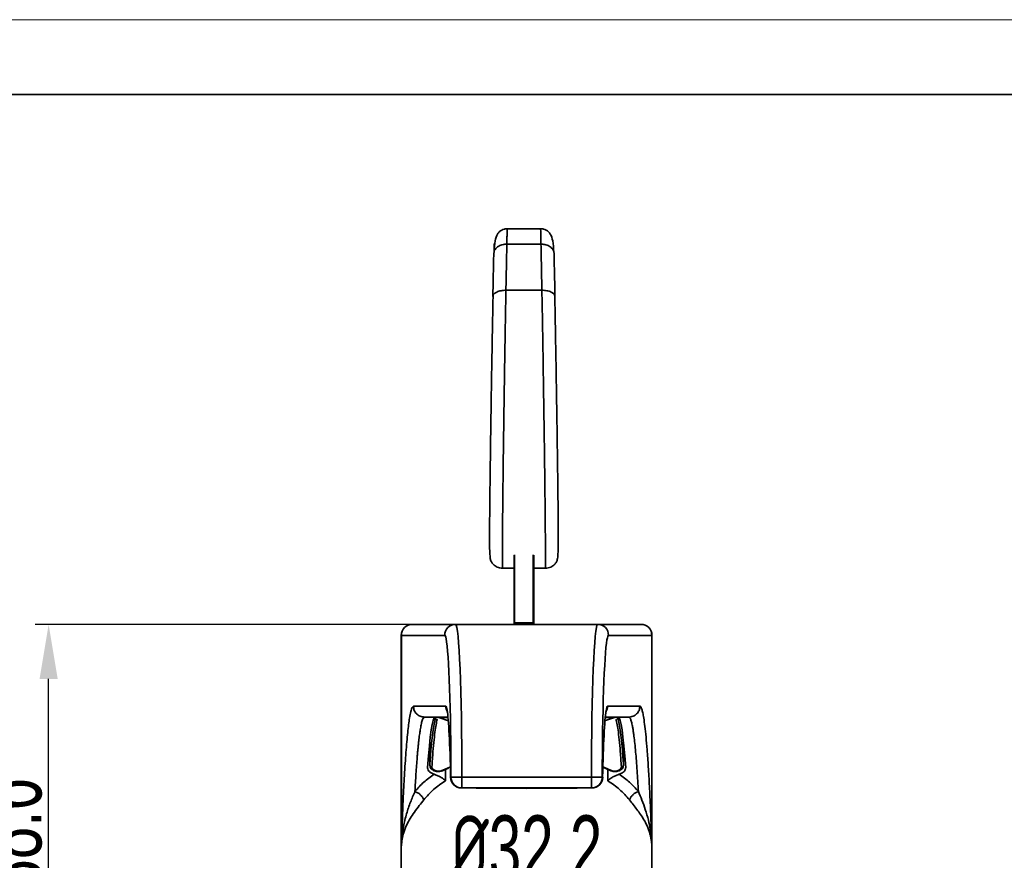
# Model space of a CAD drawing. Header units: millimetres. Extents: x 242 to 1877, y 992 to 1461.
# Tile 20 of 25: x 1520 to 1610, y 1202 to 1280. Entities that reach past the tile are written whole.
import ezdxf

# ---------------------------------------------------------------- set-up
doc = ezdxf.new("R2010")
doc.units = ezdxf.units.MM
for name, color, linetype, lineweight in [('尺寸线层', 3, 'Continuous', 18), ('粗实线层', 7, 'Continuous', 35), ('细实线层', 3, 'Continuous', 18)]:
    doc.layers.add(name, color=color, linetype=linetype, lineweight=lineweight)
doc.styles.add('标准', font='txt', dxfattribs={"width": 0.667})
doc.dimstyles.new('对齐', dxfattribs={"dimtxt": 3, "dimasz": 2.5, "dimexe": 1.25, "dimexo": 0.625, "dimtad": 1, "dimdsep": 46, "dimtxsty": '标准', "dimcen": 2.5, "dimclrd": 3, "dimclre": 3, "dimclrt": 3, "dimadec": 0, "dimazin": 0, "dimtfac": 1, "dimtmove": 0, "dimatfit": 3, "dimfxl": 1, "dimarcsym": 0})

# ---------------------------------------------------------------- blocks, each defined once
blk = doc.blocks.new('*D24')
at = {"layer": 'Defpoints', "color": 0, "transparency": 16777216}
for p in [(1582.204, 1199.871), (1550.004, 1187.04), (1582.204, 1187.04)]:
    blk.add_point(p, dxfattribs=at)
at = {"layer": '尺寸线层', "color": 3, "linetype": 'Continuous', "lineweight": -2, "transparency": 16777216}
for p, q in [((1550.004, 1187.665), (1550.004, 1201.121)), ((1582.204, 1187.665), (1582.204, 1201.121)), ((1555.004, 1199.871), (1577.204, 1199.871))]:
    blk.add_line(p, q, dxfattribs=at)
at = {"layer": '尺寸线层', "color": 3, "transparency": 16777216}
for points in [[(1555.004, 1200.705), (1555.004, 1199.038), (1550.004, 1199.871)], [(1577.204, 1200.705), (1577.204, 1199.038), (1582.204, 1199.871)]]:
    blk.add_solid(points, dxfattribs=at)
at = {"layer": '尺寸线层', "color": 3, "transparency": 16777216, "insert": (1566.104, 1203.496), "char_height": 6, "attachment_point": 5, "style": '标准'}
blk.add_mtext('{\\fISOCPEUR|b0|i0|c134|p34;%%C}32.2', dxfattribs=at)
blk = doc.blocks.new('*D26')
at = {"layer": 'Defpoints', "color": 0, "transparency": 16777216}
for p in [(1522.249, 1224.054), (1559.59, 1224.054), (1550.004, 1185.454)]:
    blk.add_point(p, dxfattribs=at)
at = {"layer": '尺寸线层', "color": 3, "linetype": 'Continuous', "lineweight": -2, "transparency": 16777216}
for p, q in [((1558.965, 1224.054), (1520.999, 1224.054)), ((1522.249, 1190.454), (1522.249, 1219.054)), ((1549.379, 1185.454), (1520.999, 1185.454))]:
    blk.add_line(p, q, dxfattribs=at)
at = {"layer": '尺寸线层', "color": 3, "transparency": 16777216}
for points in [[(1521.416, 1219.054), (1523.082, 1219.054), (1522.249, 1224.054)], [(1521.416, 1190.454), (1523.082, 1190.454), (1522.249, 1185.454)]]:
    blk.add_solid(points, dxfattribs=at)
at = {"layer": '尺寸线层', "color": 3, "transparency": 16777216, "insert": (1518.624, 1204.754), "char_height": 6, "attachment_point": 5, "rotation": 90, "style": '标准'}
blk.add_mtext('38.6', dxfattribs=at)

msp = doc.modelspace()

# ---------------------------------------------------------------- linework, layer by layer
at = {"layer": '粗实线层'}
for p, q in [((1567.423, 1260.343), (1564.285, 1260.343)), ((1567.419, 1258.932), (1564.289, 1258.932)), ((1563.116, 1258.241), (1563.089, 1258.079)), ((1568.619, 1258.079), (1568.592, 1258.241)), ((1564.204, 1254.704), (1567.504, 1254.704)), ((1564.954, 1230.397), (1564.954, 1224.204)), ((1565.004, 1224.204), (1565.004, 1230.425)), ((1566.704, 1230.425), (1566.704, 1224.204)), ((1566.754, 1230.397), (1566.754, 1224.204)), ((1563.852, 1229.204), (1564.954, 1229.204)), ((1566.754, 1229.204), (1567.856, 1229.204)), ((1564.954, 1225.654), (1564.954, 1225.654)), ((1564.954, 1224.204), (1565.004, 1224.204)), ((1564.954, 1224.204), (1564.954, 1224.054)), ((1566.704, 1224.204), (1565.004, 1224.204)), ((1565.004, 1224.204), (1565.004, 1224.054)), ((1566.754, 1224.204), (1566.704, 1224.204)), ((1566.704, 1224.054), (1566.704, 1224.204)), ((1566.754, 1224.204), (1566.754, 1224.054)), ((1555.614, 1224.054), (1555.604, 1224.054)), ((1559.59, 1224.054), (1555.614, 1224.054)), ((1572.618, 1224.054), (1559.59, 1224.054)), ((1576.594, 1224.054), (1572.618, 1224.054)), ((1576.604, 1224.054), (1576.594, 1224.054)), ((1554.604, 1223.054), (1554.604, 1191.154)), ((1554.615, 1223.054), (1554.604, 1223.054)), ((1554.615, 1203.749), (1554.615, 1223.054)), ((1558.591, 1223.054), (1554.615, 1223.054)), ((1577.593, 1223.054), (1573.617, 1223.054)), ((1577.593, 1223.054), (1577.593, 1203.749)), ((1577.604, 1223.054), (1577.593, 1223.054)), ((1577.604, 1191.154), (1577.604, 1223.054)), ((1555.717, 1216.554), (1558.688, 1216.554)), ((1573.52, 1216.554), (1576.491, 1216.554)), ((1556.717, 1215.554), (1558.889, 1215.554)), ((1558.025, 1215.481), (1558.046, 1215.504)), ((1558.945, 1215.216), (1558.046, 1215.504)), ((1558.046, 1215.504), (1558.893, 1215.502)), ((1573.263, 1215.216), (1574.162, 1215.504)), ((1573.319, 1215.554), (1575.492, 1215.554)), ((1573.319, 1215.502), (1574.162, 1215.504)), ((1574.162, 1215.504), (1574.184, 1215.481)), ((1575.662, 1215.588), (1575.492, 1215.554)), ((1575.492, 1215.554), (1575.569, 1215.485)), ((1557.214, 1213.281), (1557.214, 1211.146)), ((1557.215, 1213.289), (1557.215, 1211.162)), ((1574.993, 1213.289), (1574.993, 1211.162)), ((1574.994, 1211.146), (1574.994, 1213.281)), ((1558.844, 1210.869), (1558.403, 1210.683)), ((1558.508, 1210.682), (1558.922, 1210.876)), ((1558.662, 1210.754), (1558.662, 1209.721)), ((1559.105, 1210.98), (1558.844, 1210.869)), ((1573.236, 1210.924), (1573.104, 1210.98)), ((1573.158, 1210.93), (1573.7, 1210.682)), ((1573.805, 1210.683), (1573.236, 1210.924)), ((1573.547, 1209.722), (1573.547, 1210.752)), ((1559.128, 1210.034), (1559.129, 1210.054)), ((1559.129, 1210.054), (1559.162, 1210.054)), ((1559.162, 1210.054), (1560.161, 1210.054)), ((1560.161, 1209.054), (1560.161, 1210.054)), ((1560.161, 1210.054), (1572.047, 1210.054)), ((1572.047, 1209.054), (1572.047, 1210.054)), ((1572.047, 1210.054), (1573.046, 1210.054)), ((1573.046, 1210.054), (1573.08, 1210.054)), ((1573.08, 1210.054), (1573.08, 1210.034)), ((1560.128, 1209.054), (1560.161, 1209.054)), ((1560.161, 1209.054), (1572.047, 1209.054)), ((1561.474, 1209.05), (1566.104, 1208.998)), ((1561.522, 1209.054), (1561.536, 1209.052)), ((1561.536, 1209.052), (1561.989, 1209.05)), ((1561.989, 1209.05), (1566.104, 1209.038)), ((1566.104, 1209.038), (1570.676, 1209.051)), ((1566.104, 1208.998), (1570.735, 1209.05)), ((1566.104, 1209.038), (1566.104, 1209.034)), ((1572.047, 1209.054), (1572.081, 1209.054))]:
    msp.add_line(p, q, dxfattribs=at)
msp.add_lwpolyline([(1494.573, 1272.669), (1870.372, 1272.669), (1870.372, 996.769), (1494.573, 996.769)], close=True, dxfattribs=at)
at = {"layer": '粗实线层', "flags": 128}
for points in [[(1558.508, 1210.682), (1558.5, 1210.676), (1558.498, 1210.675)], [(1573.7, 1210.682), (1573.709, 1210.676), (1573.711, 1210.675)]]:
    msp.add_lwpolyline(points, dxfattribs=at)
at = {"layer": '粗实线层'}
for centre, radius, start, end in [((1555.604, 1223.054), 1, 90, 180), ((1555.615, 1223.054), 1, 90.02761, 180.02759), ((1559.591, 1223.054), 1, 90.02761, 180.02758), ((1572.618, 1223.054), 1, 359.97242, 89.97239), ((1576.594, 1223.054), 1, 359.97241, 89.97239), ((1576.604, 1223.054), 1, 0, 90), ((1559.689, 1216.554), 1.001, 179.99814, 211.45805), ((1572.52, 1216.554), 1.001, 328.54195, 0.00186), ((1557.406, 1211.184), 0.192, 186.48846, 272.18679), ((1558.457, 1210.767), 0.1, 237.36445, 293.90139), ((1573.751, 1210.767), 0.1, 246.10269, 302.63524), ((1574.803, 1211.184), 0.192, 267.81321, 353.51154), ((1560.128, 1210.054), 1, 181.1279, 270), ((1560.128, 1210.054), 1, 179.97242, 269.97239), ((1560.162, 1210.054), 1, 179.97242, 269.97239), ((1572.047, 1210.054), 1, 270.02761, 0.02758), ((1572.08, 1210.054), 1, 270.02761, 0.02758), ((1572.081, 1210.054), 1, 270, 358.8721)]:
    msp.add_arc(centre, radius, start, end, dxfattribs=at)
for centre, major_axis, ratio, start_param, end_param in [((1559.59, 1210.054), (0, 14), 0.040778, 4.712389, 6.283185), ((1572.618, 1210.054), (0, 14), 0.040778, 0, 1.570796), ((1558.591, 1210.054), (0, 13), 0.043915, 6.063508, 6.283185), ((1558.591, 1210.054), (0, 13), 0.043915, 4.712389, 6.063508), ((1573.617, 1210.054), (0, 13), 0.043915, 0.24986, 1.570796), ((1573.617, 1210.054), (0, 13), 0.043915, 0, 0.24986), ((1558.688, 1205.554), (0, 11), 0.043915, 6.023635, 6.283185), ((1558.688, 1205.554), (0, 11), 0.043915, 5.133847, 6.023635), ((1573.52, 1205.554), (0, 11), 0.043915, 0.275354, 1.149339), ((1573.52, 1205.554), (0, 11), 0.043915, 0, 0.275354), ((1557.717, 1185.554), (0, 30), 0.043915, 0, 0.561999), ((1574.491, 1185.554), (0, 30), 0.043915, 5.721187, 6.283185)]:
    msp.add_ellipse(centre, major_axis=major_axis, ratio=ratio, start_param=start_param, end_param=end_param, dxfattribs=at)
for points, knots in [([(1564.327, 1260.342), (1564.282, 1260.341), (1564.191, 1260.338), (1564.007, 1260.305), (1563.791, 1260.222), (1563.583, 1260.069), (1563.345, 1259.761), (1563.181, 1259.211), (1563.136, 1258.572), (1563.111, 1258.216)], [0, 0, 0, 0, 0.032803, 0.067548, 0.146518, 0.24243, 0.35706, 0.642235, 1, 1, 1, 1]), ([(1564.326, 1260.292), (1564.325, 1260.307), (1564.323, 1260.345), (1564.317, 1260.182), (1564.309, 1259.914), (1564.3, 1259.502), (1564.293, 1259.124), (1564.289, 1258.932)], [0, 0, 0, 0, 0.135, 0.340867, 0.553656, 0.773368, 1, 1, 1, 1]), ([(1568.597, 1258.216), (1568.572, 1258.572), (1568.527, 1259.211), (1568.363, 1259.761), (1568.126, 1260.069), (1567.918, 1260.222), (1567.701, 1260.305), (1567.518, 1260.338), (1567.426, 1260.341), (1567.382, 1260.342)], [0, 0, 0, 0, 0.357765, 0.64294, 0.75757, 0.853482, 0.932452, 0.967197, 1, 1, 1, 1]), ([(1567.383, 1260.292), (1567.384, 1260.307), (1567.386, 1260.345), (1567.392, 1260.182), (1567.399, 1259.914), (1567.408, 1259.502), (1567.416, 1259.124), (1567.419, 1258.932)], [0, 0, 0, 0, 0.134985, 0.340853, 0.553645, 0.773361, 1, 1, 1, 1]), ([(1563.153, 1258.622), (1563.152, 1258.622), (1563.136, 1258.643), (1563.117, 1258.694), (1563.113, 1258.745), (1563.111, 1258.77)], [0, 0, 0, 0, 0.0153822, 0.5023219, 1, 1, 1, 1]), ([(1564.289, 1258.932), (1564.17, 1258.926), (1563.901, 1258.912), (1563.581, 1258.787), (1563.348, 1258.624), (1563.208, 1258.461), (1563.129, 1258.329), (1563.118, 1258.252), (1563.116, 1258.241)], [0, 0, 0, 0, 0.216728, 0.488996, 0.643745, 0.806337, 0.972231, 1, 1, 1, 1]), ([(1563.127, 1258.967), (1563.128, 1258.959), (1563.132, 1258.935), (1563.133, 1258.715), (1563.132, 1258.441), (1563.132, 1258.414)], [0, 0, 0, 0, 0.3041903, 0.9302234, 1, 1, 1, 1]), ([(1563.192, 1258.831), (1563.188, 1258.835), (1563.179, 1258.846), (1563.166, 1258.867), (1563.153, 1258.892), (1563.143, 1258.917), (1563.136, 1258.939), (1563.129, 1258.973), (1563.13, 1258.97), (1563.131, 1258.967)], [0, 0, 0, 0, 0.03703, 0.109622, 0.184752, 0.270985, 0.379328, 0.520442, 1, 1, 1, 1]), ([(1568.592, 1258.241), (1568.591, 1258.252), (1568.579, 1258.329), (1568.501, 1258.461), (1568.36, 1258.624), (1568.128, 1258.787), (1567.808, 1258.912), (1567.539, 1258.926), (1567.419, 1258.932)], [0, 0, 0, 0, 0.0277688, 0.1936634, 0.3562549, 0.5110041, 0.783272, 1, 1, 1, 1]), ([(1568.575, 1258.431), (1568.578, 1258.561), (1568.582, 1258.762), (1568.569, 1258.784), (1568.564, 1258.791)], [0, 0, 0, 0, 0.650267, 1, 1, 1, 1]), ([(1563.089, 1258.079), (1563.076, 1257.476), (1563.048, 1256.271), (1563.019, 1254.838), (1563.004, 1254.122)], [0, 0, 0, 0, 0.499998, 1, 1, 1, 1]), ([(1568.619, 1258.079), (1568.633, 1257.476), (1568.66, 1256.271), (1568.69, 1254.838), (1568.704, 1254.122)], [0, 0, 0, 0, 0.499998, 1, 1, 1, 1]), ([(1563.024, 1254.218), (1563.012, 1253.627), (1562.987, 1252.386), (1562.95, 1250.36), (1562.908, 1247.967), (1562.865, 1245.334), (1562.822, 1242.568), (1562.786, 1240.068), (1562.757, 1237.867), (1562.734, 1235.978), (1562.717, 1234.408), (1562.704, 1233.139), (1562.699, 1232.117), (1562.704, 1231.307), (1562.716, 1230.695), (1562.752, 1230.236), (1562.776, 1230.016), (1562.843, 1229.828), (1562.942, 1229.671), (1563.05, 1229.543), (1563.2, 1229.415), (1563.395, 1229.302), (1563.629, 1229.22), (1563.801, 1229.209), (1563.889, 1229.204)], [0, 0, 0, 0, 0.066167, 0.138825, 0.208321, 0.305873, 0.396077, 0.478235, 0.55366, 0.621487, 0.681976, 0.735403, 0.783622, 0.828343, 0.869226, 0.906051, 0.939413, 0.953966, 0.960873, 0.967899, 0.975275, 0.983119, 0.991411, 1, 1, 1, 1]), ([(1564.204, 1254.704), (1564.051, 1254.698), (1563.818, 1254.689), (1563.54, 1254.618), (1563.323, 1254.534), (1563.15, 1254.419), (1563.028, 1254.274), (1563.013, 1254.175), (1563.004, 1254.122)], [0, 0, 0, 0, 0.24216, 0.370308, 0.499604, 0.68473, 0.829845, 1, 1, 1, 1]), ([(1563.889, 1229.23), (1563.889, 1229.222), (1563.883, 1229.168), (1563.879, 1229.421), (1563.876, 1229.985), (1563.878, 1230.858), (1563.884, 1231.933), (1563.894, 1233.169), (1563.907, 1234.517), (1563.924, 1236.109), (1563.946, 1237.95), (1563.972, 1240.031), (1564.006, 1242.51), (1564.048, 1245.389), (1564.092, 1248.266), (1564.133, 1250.726), (1564.169, 1252.786), (1564.192, 1254.064), (1564.204, 1254.704)], [0, 0, 0, 0, 0.009904, 0.065845, 0.120973, 0.175882, 0.229524, 0.282479, 0.335061, 0.386813, 0.455574, 0.523813, 0.591329, 0.693056, 0.794692, 0.862984, 0.931312, 1, 1, 1, 1]), ([(1568.704, 1254.122), (1568.696, 1254.175), (1568.68, 1254.274), (1568.558, 1254.419), (1568.385, 1254.534), (1568.169, 1254.618), (1567.89, 1254.689), (1567.657, 1254.698), (1567.505, 1254.704)], [0, 0, 0, 0, 0.170157, 0.315273, 0.500395, 0.629684, 0.75783, 1, 1, 1, 1]), ([(1567.505, 1254.704), (1567.516, 1254.064), (1567.54, 1252.791), (1567.575, 1250.74), (1567.616, 1248.289), (1567.66, 1245.414), (1567.702, 1242.528), (1567.736, 1240.046), (1567.763, 1237.961), (1567.784, 1236.12), (1567.801, 1234.528), (1567.814, 1233.178), (1567.824, 1231.943), (1567.83, 1230.864), (1567.833, 1229.99), (1567.83, 1229.423), (1567.825, 1229.168), (1567.82, 1229.222), (1567.819, 1229.231)], [0, 0, 0, 0, 0.068697, 0.13646, 0.204399, 0.306219, 0.407863, 0.475946, 0.54388, 0.612663, 0.664659, 0.716869, 0.770067, 0.823835, 0.878568, 0.933625, 0.989791, 1, 1, 1, 1]), ([(1567.819, 1229.204), (1567.907, 1229.209), (1568.079, 1229.22), (1568.313, 1229.302), (1568.508, 1229.414), (1568.658, 1229.543), (1568.766, 1229.67), (1568.886, 1229.863), (1568.92, 1230.004), (1568.962, 1230.258), (1568.99, 1230.677), (1569.005, 1231.31), (1569.009, 1232.121), (1569.004, 1233.144), (1568.992, 1234.414), (1568.975, 1235.984), (1568.951, 1237.872), (1568.922, 1240.079), (1568.89, 1242.27), (1568.859, 1244.361), (1568.828, 1246.286), (1568.794, 1248.301), (1568.758, 1250.372), (1568.721, 1252.39), (1568.697, 1253.626), (1568.685, 1254.218)], [0, 0, 0, 0, 0.008584, 0.016874, 0.024723, 0.032114, 0.039171, 0.046127, 0.067149, 0.090675, 0.130966, 0.171804, 0.216366, 0.264954, 0.318192, 0.378577, 0.446716, 0.5217, 0.604516, 0.663869, 0.726298, 0.792412, 0.861695, 0.933774, 1, 1, 1, 1]), ([(1554.615, 1203.749), (1554.625, 1204.051), (1554.645, 1204.655), (1554.676, 1205.528), (1554.708, 1206.376), (1554.742, 1207.196), (1554.783, 1208.122), (1554.833, 1209.132), (1554.893, 1210.243), (1554.959, 1211.314), (1555.056, 1212.711), (1555.188, 1214.213), (1555.339, 1215.394), (1555.475, 1216.096), (1555.595, 1216.48), (1555.676, 1216.529), (1555.717, 1216.554)], [0, 0, 0, 0, 0.038571, 0.0770551, 0.1155035, 0.1539672, 0.1924971, 0.25053, 0.3083952, 0.373836, 0.4390351, 0.5780428, 0.7171746, 0.8094226, 0.9038354, 1, 1, 1, 1]), ([(1558.801, 1216.145), (1558.801, 1216.144), (1558.801, 1216.141), (1558.814, 1216.092), (1558.823, 1216.028), (1558.824, 1216.021)], [0, 0, 0, 0, 0.315822, 0.917984, 1, 1, 1, 1]), ([(1573.378, 1215.984), (1573.38, 1215.993), (1573.391, 1216.074), (1573.406, 1216.137), (1573.407, 1216.142), (1573.407, 1216.143)], [0, 0, 0, 0, 0.081036, 0.687202, 1, 1, 1, 1]), ([(1576.491, 1216.554), (1576.476, 1216.423), (1576.446, 1216.16), (1576.214, 1215.833), (1575.936, 1215.625), (1575.734, 1215.598), (1575.662, 1215.588)], [0, 0, 0, 0, 0.2812449, 0.5624898, 0.8437346, 1, 1, 1, 1]), ([(1576.491, 1216.554), (1576.521, 1216.541), (1576.581, 1216.515), (1576.671, 1216.303), (1576.76, 1215.964), (1576.856, 1215.45), (1576.956, 1214.725), (1577.061, 1213.746), (1577.147, 1212.743), (1577.216, 1211.805), (1577.27, 1210.997), (1577.321, 1210.133), (1577.371, 1209.212), (1577.436, 1207.898), (1577.513, 1206.125), (1577.566, 1204.541), (1577.593, 1203.749)], [0, 0, 0, 0, 0.0704097, 0.1406125, 0.2109188, 0.2816379, 0.3693872, 0.4573966, 0.5450383, 0.5951792, 0.6451731, 0.6951321, 0.7451685, 0.7953939, 0.8976452, 1, 1, 1, 1]), ([(1555.852, 1208.736), (1555.884, 1209.284), (1555.95, 1210.415), (1556.032, 1211.505), (1556.09, 1212.196), (1556.122, 1212.547), (1556.155, 1212.884), (1556.188, 1213.207), (1556.223, 1213.513), (1556.267, 1213.882), (1556.327, 1214.314), (1556.406, 1214.781), (1556.498, 1215.187), (1556.602, 1215.491), (1556.677, 1215.532), (1556.717, 1215.554)], [0, 0, 0, 0, 0.1296816, 0.2673645, 0.3047605, 0.3427058, 0.3812006, 0.4202449, 0.4598386, 0.4999818, 0.5735399, 0.6603228, 0.7603284, 0.873555, 1, 1, 1, 1]), ([(1557.215, 1211.162), (1557.251, 1211.634), (1557.322, 1212.576), (1557.434, 1213.695), (1557.551, 1214.583), (1557.67, 1215.231), (1557.751, 1215.447), (1557.791, 1215.554)], [0, 0, 0, 0, 0.20092, 0.401811, 0.602126, 0.804009, 1, 1, 1, 1]), ([(1557.413, 1210.992), (1557.446, 1211.463), (1557.511, 1212.402), (1557.611, 1213.513), (1557.715, 1214.408), (1557.821, 1215.019), (1557.892, 1215.337), (1557.931, 1215.379), (1557.931, 1215.379)], [0, 0, 0, 0, 0.2004289, 0.399473, 0.5988806, 0.7999135, 0.999765, 1, 1, 1, 1]), ([(1557.975, 1215.554), (1557.982, 1215.547), (1558.001, 1215.524), (1558.028, 1215.512), (1558.046, 1215.504)], [0, 0, 0, 0, 0.329222, 1, 1, 1, 1]), ([(1574.233, 1215.554), (1574.227, 1215.547), (1574.208, 1215.524), (1574.181, 1215.512), (1574.162, 1215.504)], [0, 0, 0, 0, 0.329181, 1, 1, 1, 1]), ([(1574.278, 1215.379), (1574.278, 1215.379), (1574.316, 1215.337), (1574.387, 1215.019), (1574.494, 1214.408), (1574.597, 1213.513), (1574.697, 1212.402), (1574.763, 1211.463), (1574.795, 1210.992)], [0, 0, 0, 0, 0.000214, 0.20007, 0.401107, 0.600519, 0.799567, 1, 1, 1, 1]), ([(1574.418, 1215.554), (1574.457, 1215.447), (1574.538, 1215.231), (1574.657, 1214.583), (1574.774, 1213.695), (1574.887, 1212.577), (1574.958, 1211.634), (1574.993, 1211.162)], [0, 0, 0, 0, 0.1959691, 0.3978842, 0.5981609, 0.7990656, 1, 1, 1, 1]), ([(1575.602, 1215.455), (1575.636, 1215.379), (1575.698, 1215.237), (1575.771, 1214.926), (1575.82, 1214.67), (1575.85, 1214.5), (1575.877, 1214.327), (1575.903, 1214.151), (1575.928, 1213.976), (1575.996, 1213.455), (1576.102, 1212.446), (1576.238, 1210.741), (1576.318, 1209.388), (1576.356, 1208.736)], [0, 0, 0, 0, 0.121305, 0.22954, 0.268489, 0.305421, 0.340334, 0.373228, 0.404104, 0.432962, 0.634816, 0.823829, 1, 1, 1, 1]), ([(1557.616, 1210.308), (1557.518, 1210.346), (1557.322, 1210.421), (1557.123, 1210.599), (1557.02, 1210.777), (1557.017, 1210.894), (1557.015, 1210.94)], [0, 0, 0, 0, 0.259517, 0.517693, 0.813418, 1, 1, 1, 1]), ([(1557.219, 1211.106), (1557.236, 1211.034), (1557.269, 1210.899), (1557.434, 1210.725), (1557.632, 1210.622), (1557.821, 1210.572), (1557.916, 1210.568), (1557.959, 1210.566)], [0, 0, 0, 0, 0.249733, 0.465317, 0.749508, 0.888544, 1, 1, 1, 1]), ([(1558.403, 1210.683), (1558.355, 1210.661), (1558.26, 1210.617), (1558.076, 1210.588), (1557.885, 1210.595), (1557.712, 1210.639), (1557.574, 1210.71), (1557.477, 1210.797), (1557.418, 1210.894), (1557.415, 1210.96), (1557.413, 1210.992)], [0, 0, 0, 0, 0.1249578, 0.2499659, 0.375257, 0.5006138, 0.6258316, 0.7507891, 0.8756226, 1, 1, 1, 1]), ([(1557.959, 1210.566), (1557.983, 1210.563), (1558.087, 1210.553), (1558.286, 1210.583), (1558.424, 1210.643), (1558.498, 1210.675)], [0, 0, 0, 0, 0.128577, 0.536098, 1, 1, 1, 1]), ([(1573.711, 1210.675), (1573.784, 1210.643), (1573.923, 1210.582), (1574.122, 1210.553), (1574.226, 1210.563), (1574.251, 1210.566)], [0, 0, 0, 0, 0.463533, 0.87147, 1, 1, 1, 1]), ([(1574.795, 1210.992), (1574.794, 1210.96), (1574.79, 1210.894), (1574.732, 1210.798), (1574.635, 1210.711), (1574.498, 1210.64), (1574.325, 1210.595), (1574.135, 1210.587), (1573.95, 1210.617), (1573.853, 1210.661), (1573.805, 1210.683)], [0, 0, 0, 0, 0.124253, 0.24876, 0.37296, 0.498162, 0.623276, 0.748741, 0.874464, 1, 1, 1, 1]), ([(1574.251, 1210.566), (1574.293, 1210.568), (1574.388, 1210.572), (1574.577, 1210.622), (1574.775, 1210.725), (1574.939, 1210.899), (1574.972, 1211.034), (1574.989, 1211.106)], [0, 0, 0, 0, 0.111405, 0.250645, 0.534693, 0.749246, 1, 1, 1, 1]), ([(1575.193, 1210.94), (1575.181, 1210.848), (1575.158, 1210.673), (1574.931, 1210.442), (1574.697, 1210.35), (1574.592, 1210.308)], [0, 0, 0, 0, 0.374465, 0.718705, 1, 1, 1, 1]), ([(1555.852, 1208.736), (1556.112, 1209.029), (1556.625, 1209.606), (1557.289, 1210.077), (1557.616, 1210.308)], [0, 0, 0, 0, 0.507385, 1, 1, 1, 1]), ([(1558.662, 1209.721), (1558.282, 1209.465), (1557.519, 1208.952), (1556.955, 1208.293), (1556.673, 1207.963)], [0, 0, 0, 0, 0.498085, 1, 1, 1, 1]), ([(1557.616, 1210.308), (1557.706, 1210.278), (1557.896, 1210.213), (1558.183, 1210.067), (1558.435, 1209.905), (1558.582, 1209.791), (1558.65, 1209.731), (1558.659, 1209.723), (1558.661, 1209.721), (1558.662, 1209.721)], [0, 0, 0, 0, 0.233673, 0.498888, 0.748665, 0.966077, 0.990287, 0.99893, 1, 1, 1, 1]), ([(1573.547, 1209.721), (1573.548, 1209.721), (1573.55, 1209.724), (1573.56, 1209.733), (1573.593, 1209.761), (1573.662, 1209.817), (1573.805, 1209.925), (1574.026, 1210.067), (1574.312, 1210.213), (1574.503, 1210.278), (1574.592, 1210.308)], [0, 0, 0, 0, 0.0036511, 0.0107505, 0.0352975, 0.1257692, 0.2515019, 0.5012228, 0.7663919, 1, 1, 1, 1]), ([(1575.536, 1207.963), (1575.253, 1208.293), (1574.689, 1208.952), (1573.927, 1209.465), (1573.547, 1209.721)], [0, 0, 0, 0, 0.501918, 1, 1, 1, 1]), ([(1574.592, 1210.308), (1574.919, 1210.077), (1575.583, 1209.606), (1576.096, 1209.029), (1576.356, 1208.736)], [0, 0, 0, 0, 0.4926279, 1, 1, 1, 1]), ([(1554.615, 1203.749), (1554.631, 1204.007), (1554.667, 1204.616), (1554.81, 1205.6), (1555.065, 1206.676), (1555.425, 1207.729), (1555.715, 1208.411), (1555.852, 1208.736)], [0, 0, 0, 0, 0.141951, 0.334519, 0.57391, 0.797141, 1, 1, 1, 1]), ([(1555.852, 1208.736), (1555.938, 1208.7), (1556.114, 1208.627), (1556.356, 1208.438), (1556.557, 1208.21), (1556.635, 1208.044), (1556.673, 1207.963)], [0, 0, 0, 0, 0.2442968, 0.4999983, 0.7557007, 1, 1, 1, 1]), ([(1561.989, 1209.05), (1562.023, 1209.05), (1562.125, 1209.05), (1562.294, 1209.05), (1562.566, 1209.05), (1562.838, 1209.05), (1563.109, 1209.05), (1563.381, 1209.05), (1563.652, 1209.05), (1563.924, 1209.05), (1564.128, 1209.05), (1564.399, 1209.05), (1564.671, 1209.05), (1564.942, 1209.05), (1565.214, 1209.05), (1565.486, 1209.05), (1565.757, 1209.05), (1565.961, 1209.05), (1566.232, 1209.05), (1566.504, 1209.05), (1566.843, 1209.05), (1567.115, 1209.05), (1567.387, 1209.05), (1567.658, 1209.05), (1567.93, 1209.051), (1568.201, 1209.051), (1568.473, 1209.051), (1568.745, 1209.052), (1569.016, 1209.052), (1569.22, 1209.053), (1569.355, 1209.054), (1569.423, 1209.054)], [0, 0, 0, 0, 0.0137, 0.041099, 0.068498, 0.123296, 0.150695, 0.178095, 0.232893, 0.260292, 0.287691, 0.31509, 0.369889, 0.397288, 0.424687, 0.479485, 0.506885, 0.534284, 0.561683, 0.616481, 0.64388, 0.698679, 0.726078, 0.753477, 0.808275, 0.835675, 0.863074, 0.917872, 0.945271, 0.97267, 1, 1, 1, 1]), ([(1576.356, 1208.736), (1576.27, 1208.7), (1576.094, 1208.627), (1575.852, 1208.438), (1575.652, 1208.21), (1575.574, 1208.044), (1575.536, 1207.963)], [0, 0, 0, 0, 0.244297, 0.499999, 0.755701, 1, 1, 1, 1]), ([(1576.356, 1208.736), (1576.469, 1208.47), (1576.704, 1207.919), (1577.019, 1207.053), (1577.27, 1206.175), (1577.442, 1205.316), (1577.546, 1204.532), (1577.578, 1204.006), (1577.593, 1203.749)], [0, 0, 0, 0, 0.165967, 0.343284, 0.547564, 0.710354, 0.858777, 1, 1, 1, 1]), ([(1556.673, 1207.963), (1556.531, 1207.784), (1556.222, 1207.391), (1555.794, 1206.829), (1555.406, 1206.255), (1555.07, 1205.647), (1554.826, 1205.024), (1554.671, 1204.383), (1554.633, 1203.955), (1554.615, 1203.749)], [0, 0, 0, 0, 0.120122, 0.263495, 0.408272, 0.549877, 0.721021, 0.86527, 1, 1, 1, 1]), ([(1577.593, 1203.749), (1577.586, 1203.852), (1577.57, 1204.064), (1577.526, 1204.375), (1577.463, 1204.687), (1577.375, 1205.007), (1577.257, 1205.344), (1577.096, 1205.712), (1576.867, 1206.142), (1576.575, 1206.597), (1576.229, 1207.074), (1575.889, 1207.515), (1575.647, 1207.821), (1575.536, 1207.963)], [0, 0, 0, 0, 0.0670341, 0.1366289, 0.208813, 0.2818854, 0.363311, 0.453104, 0.5539784, 0.6861004, 0.7954496, 0.9052899, 1, 1, 1, 1])]:
    msp.add_open_spline(points, degree=3, knots=knots, dxfattribs=at)
for points in [[(1564.289, 1258.932), (1564.275, 1258.288), (1564.247, 1257), (1564.218, 1255.47), (1564.204, 1254.704)], [(1567.419, 1258.932), (1567.433, 1258.288), (1567.462, 1257), (1567.49, 1255.47), (1567.504, 1254.704)], [(1555.717, 1216.554), (1555.732, 1216.423), (1555.763, 1216.161), (1555.994, 1215.83), (1556.324, 1215.599), (1556.586, 1215.569), (1556.717, 1215.554)]]:
    msp.add_open_spline(points, degree=3, dxfattribs=at)
at = {"layer": '细实线层'}
msp.add_lwpolyline([(1470.14, 1279.523), (1877.225, 1279.523), (1877.225, 991.684), (1470.14, 991.684)], close=True, dxfattribs=at)

# ---------------------------------------------------------------- dimensions: what is measured, and where the dimension line sits
at = {"layer": '尺寸线层'}
dim = msp.add_linear_dim(base=(1522.249, 1224.054), p1=(1550.004, 1185.454), p2=(1559.59, 1224.054), angle=90, dimstyle='对齐', override={"dimtxt": 6, "dimasz": 5, "dimtmove": 1, "dimarcsym": 1}, dxfattribs=at)
dim.commit()
dim.dimension.update_dxf_attribs({"geometry": '*D26', "text_midpoint": (1518.624, 1204.754)})
dim = msp.add_linear_dim(base=(1582.204, 1199.871), p1=(1550.004, 1187.04), p2=(1582.204, 1187.04), text='{\\fISOCPEUR|b0|i0|c134|p34;%%C}<>', dimstyle='对齐', override={"dimtxt": 6, "dimasz": 5, "dimarcsym": 1}, dxfattribs=at)
dim.commit()
dim.dimension.update_dxf_attribs({"geometry": '*D24', "text_midpoint": (1566.104, 1203.496)})

doc.saveas('drawing.dxf')
